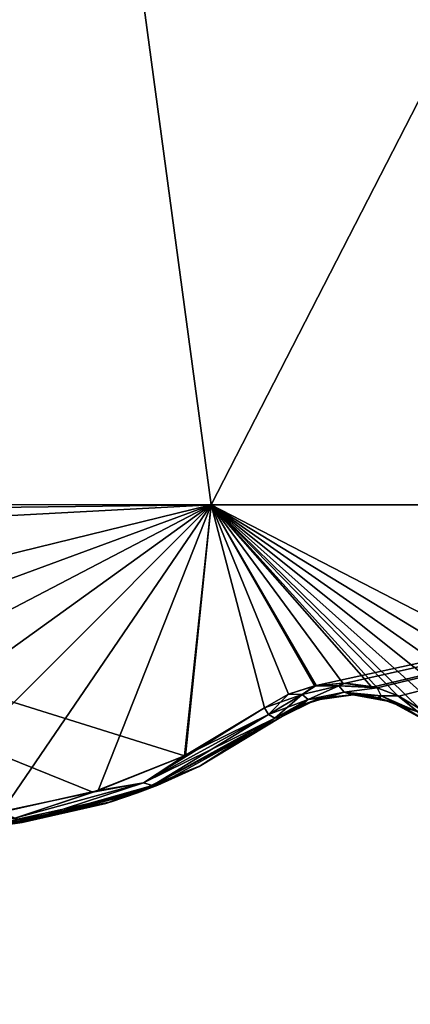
# Model space of a CAD drawing. Header units: millimetres. Extents: x -125 to 125, y -46 to 12.
# Tile 9 of 256: x -97.81 to -94.57, y -38.15 to -29.97. Entities that reach past the tile are written whole.
import ezdxf

# ---------------------------------------------------------------- set-up
doc = ezdxf.new("R2010")
doc.units = ezdxf.units.MM
doc.header["$LTSCALE"] = 26.699852
for name, color, linetype in [('146', 7, 'CONTINUOUS'), ('154', 7, 'CONTINUOUS'), ('182', 7, 'CONTINUOUS'), ('183', 7, 'CONTINUOUS'), ('278', 7, 'CONTINUOUS'), ('279', 7, 'CONTINUOUS'), ('292', 7, 'CONTINUOUS'), ('293', 7, 'CONTINUOUS')]:
    doc.layers.add(name, color=color, linetype=linetype)

msp = doc.modelspace()

# ---------------------------------------------------------------- linework, layer by layer
at = {"layer": '146', "linetype": 'CONTINUOUS'}
for points in [[(-95.6415, -35.7644, -31.2238), (-96.8315, -36.3921, -19.2663), (-96.8315, -36.3921, -31.2238), (-95.6415, -35.7644, -31.2238)], [(-95.6415, -35.7644, -26.726), (-96.8315, -36.3921, -19.2663), (-95.6415, -35.7644, -31.2238), (-95.6415, -35.7644, -26.726)], [(-95.6415, -35.7644, -43.1813), (-96.8315, -36.3921, -31.2238), (-96.8315, -36.3921, -43.1813), (-95.6415, -35.7644, -43.1813)], [(-95.6415, -35.7644, -38.6835), (-96.8315, -36.3921, -31.2238), (-95.6415, -35.7644, -43.1813), (-95.6415, -35.7644, -38.6835)], [(-95.6415, -35.7644, -31.2238), (-96.8315, -36.3921, -31.2238), (-95.6415, -35.7644, -38.6835), (-95.6415, -35.7644, -31.2238)], [(-95.6415, -35.7644, -19.2663), (-96.8315, -36.3921, -7.3088), (-96.8315, -36.3921, -19.2663), (-95.6415, -35.7644, -19.2663)], [(-95.6415, -35.7644, -14.7685), (-96.8315, -36.3921, -7.3088), (-95.6415, -35.7644, -19.2663), (-95.6415, -35.7644, -14.7685)], [(-95.6415, -35.7644, -7.3088), (-96.8315, -36.3921, -7.3088), (-95.6415, -35.7644, -14.7685), (-95.6415, -35.7644, -7.3088)], [(-95.6415, -35.7644, -19.2663), (-96.8315, -36.3921, -19.2663), (-95.6415, -35.7644, -26.726), (-95.6415, -35.7644, -19.2663)], [(-95.6415, -35.7644, -79.0419), (-96.8315, -36.3921, -67.0963), (-96.3119, -36.1681, -78.2286), (-95.6415, -35.7644, -79.0419)], [(-95.6415, -35.7644, -74.5561), (-96.8315, -36.3921, -67.0963), (-95.6415, -35.7644, -79.0419), (-95.6415, -35.7644, -74.5561)], [(-95.6415, -35.7644, -67.0963), (-96.8315, -36.3921, -67.0963), (-95.6415, -35.7644, -74.5561), (-95.6415, -35.7644, -67.0963)], [(-95.6415, -35.7644, -55.1388), (-96.8315, -36.3921, -43.1813), (-96.8315, -36.3921, -55.1388), (-95.6415, -35.7644, -55.1388)], [(-95.6415, -35.7644, -50.6411), (-96.8315, -36.3921, -43.1813), (-95.6415, -35.7644, -55.1388), (-95.6415, -35.7644, -50.6411)], [(-95.6415, -35.7644, -43.1813), (-96.8315, -36.3921, -43.1813), (-95.6415, -35.7644, -50.6411), (-95.6415, -35.7644, -43.1813)], [(-95.6415, -35.7644, -67.0963), (-96.8315, -36.3921, -55.1388), (-96.8315, -36.3921, -67.0963), (-95.6415, -35.7644, -67.0963)], [(-95.6415, -35.7644, -62.5986), (-96.8315, -36.3921, -55.1388), (-95.6415, -35.7644, -67.0963), (-95.6415, -35.7644, -62.5986)], [(-95.6415, -35.7644, -55.1388), (-96.8315, -36.3921, -55.1388), (-95.6415, -35.7644, -62.5986), (-95.6415, -35.7644, -55.1388)], [(-95.6415, -35.7644, 52.4788), (-96.8315, -36.3921, 52.4788), (-95.6415, -35.7644, 45.0191), (-95.6415, -35.7644, 52.4788)], [(-95.6415, -35.7644, 40.5213), (-96.8315, -36.3921, 52.4788), (-96.8315, -36.3921, 40.5213), (-95.6415, -35.7644, 40.5213)], [(-95.6415, -35.7644, 45.0191), (-96.8315, -36.3921, 52.4788), (-95.6415, -35.7644, 40.5213), (-95.6415, -35.7644, 45.0191)], [(-95.6415, -35.7644, 64.4363), (-96.8315, -36.3921, 64.4363), (-95.6415, -35.7644, 56.9766), (-95.6415, -35.7644, 64.4363)], [(-95.6415, -35.7644, 64.4363), (-96.6639, -36.3274, 76.3939), (-96.8315, -36.3921, 64.4363), (-95.6415, -35.7644, 64.4363)], [(-95.6415, -35.7644, 52.4788), (-96.8315, -36.3921, 64.4363), (-96.8315, -36.3921, 52.4788), (-95.6415, -35.7644, 52.4788)], [(-95.6415, -35.7644, 56.9766), (-96.8315, -36.3921, 64.4363), (-95.6415, -35.7644, 52.4788), (-95.6415, -35.7644, 56.9766)], [(-95.6415, -35.7644, 4.6488), (-96.8315, -36.3921, 16.6063), (-96.8315, -36.3921, 4.6488), (-95.6415, -35.7644, 4.6488)], [(-95.6415, -35.7644, 9.1465), (-96.8315, -36.3921, 16.6063), (-95.6415, -35.7644, 4.6488), (-95.6415, -35.7644, 9.1465)], [(-95.6415, -35.7644, 16.6063), (-96.8315, -36.3921, 16.6063), (-95.6415, -35.7644, 9.1465), (-95.6415, -35.7644, 16.6063)], [(-95.6415, -35.7644, -7.3088), (-96.8315, -36.3921, 4.6488), (-96.8315, -36.3921, -7.3088), (-95.6415, -35.7644, -7.3088)], [(-95.6415, -35.7644, -2.811), (-96.8315, -36.3921, 4.6488), (-95.6415, -35.7644, -7.3088), (-95.6415, -35.7644, -2.811)], [(-95.6415, -35.7644, 4.6488), (-96.8315, -36.3921, 4.6488), (-95.6415, -35.7644, -2.811), (-95.6415, -35.7644, 4.6488)], [(-95.6415, -35.7644, 28.5638), (-96.8315, -36.3921, 40.5213), (-96.8315, -36.3921, 28.5638), (-95.6415, -35.7644, 28.5638)], [(-95.6415, -35.7644, 33.0616), (-96.8315, -36.3921, 40.5213), (-95.6415, -35.7644, 28.5638), (-95.6415, -35.7644, 33.0616)], [(-95.6415, -35.7644, 40.5213), (-96.8315, -36.3921, 40.5213), (-95.6415, -35.7644, 33.0616), (-95.6415, -35.7644, 40.5213)], [(-95.6415, -35.7644, 28.5638), (-96.8315, -36.3921, 28.5638), (-95.6415, -35.7644, 21.104), (-95.6415, -35.7644, 28.5638)], [(-95.6415, -35.7644, 21.104), (-96.8315, -36.3921, 28.5638), (-95.6415, -35.7644, 16.6063), (-95.6415, -35.7644, 21.104)], [(-95.6415, -35.7644, 16.6063), (-96.8315, -36.3921, 28.5638), (-96.8315, -36.3921, 16.6063), (-95.6415, -35.7644, 16.6063)], [(-95.6415, -35.7644, 68.9341), (-96.6639, -36.3274, 76.3939), (-95.6415, -35.7644, 64.4363), (-95.6415, -35.7644, 68.9341)], [(-95.6415, -35.7644, 76.3939), (-96.6639, -36.3274, 76.3939), (-95.6415, -35.7644, 68.9341), (-95.6415, -35.7644, 76.3939)], [(-96.6639, -36.3274, 76.3939), (-95.6415, -35.7644, 76.3939), (-96.3204, -36.1723, 78.2183), (-96.6639, -36.3274, 76.3939)], [(-95.6415, -35.7644, 76.3939), (-95.6415, -35.7644, 79.0419), (-96.3204, -36.1723, 78.2183), (-95.6415, -35.7644, 76.3939)], [(-97.0971, -36.4808, 77.2627), (-96.6639, -36.3274, 76.3939), (-96.3204, -36.1723, 78.2183), (-97.0971, -36.4808, 77.2627)], [(-96.3119, -36.1681, -78.2286), (-96.8315, -36.3921, -67.0963), (-97.0521, -36.4669, -77.3184), (-96.3119, -36.1681, -78.2286)], [(-96.8315, -36.3921, -31.2238), (-98.1459, -36.6797, -19.2663), (-98.1459, -36.6797, -31.2238), (-96.8315, -36.3921, -31.2238)], [(-96.8315, -36.3921, -43.1813), (-98.1459, -36.6797, -31.2238), (-98.1459, -36.6797, -43.1813), (-96.8315, -36.3921, -43.1813)], [(-96.8315, -36.3921, -31.2238), (-98.1459, -36.6797, -31.2238), (-96.8315, -36.3921, -43.1813), (-96.8315, -36.3921, -31.2238)], [(-96.8315, -36.3921, -7.3088), (-98.1459, -36.6797, -7.3088), (-96.8315, -36.3921, -19.2663), (-96.8315, -36.3921, -7.3088)], [(-96.8315, -36.3921, -19.2663), (-98.1459, -36.6797, -19.2663), (-96.8315, -36.3921, -31.2238), (-96.8315, -36.3921, -19.2663)], [(-96.8315, -36.3921, -19.2663), (-98.1459, -36.6797, -7.3088), (-98.1459, -36.6797, -19.2663), (-96.8315, -36.3921, -19.2663)], [(-96.8315, -36.3921, -67.0963), (-98.1459, -36.6797, -67.0963), (-97.0521, -36.4669, -77.3184), (-96.8315, -36.3921, -67.0963)], [(-96.8315, -36.3921, -55.1388), (-98.1459, -36.6797, -43.1813), (-98.1459, -36.6797, -55.1388), (-96.8315, -36.3921, -55.1388)], [(-96.8315, -36.3921, -43.1813), (-98.1459, -36.6797, -43.1813), (-96.8315, -36.3921, -55.1388), (-96.8315, -36.3921, -43.1813)], [(-96.8315, -36.3921, -67.0963), (-98.1459, -36.6797, -55.1388), (-98.1459, -36.6797, -67.0963), (-96.8315, -36.3921, -67.0963)], [(-96.8315, -36.3921, -55.1388), (-98.1459, -36.6797, -55.1388), (-96.8315, -36.3921, -67.0963), (-96.8315, -36.3921, -55.1388)], [(-96.8315, -36.3921, 52.4788), (-98.1459, -36.6797, 52.4788), (-96.8315, -36.3921, 40.5213), (-96.8315, -36.3921, 52.4788)], [(-96.8315, -36.3921, 40.5213), (-98.1459, -36.6797, 52.4788), (-98.1459, -36.6797, 40.5213), (-96.8315, -36.3921, 40.5213)], [(-96.8315, -36.3921, 64.4363), (-97.949, -36.6599, 76.1963), (-98.1459, -36.6797, 64.4363), (-96.8315, -36.3921, 64.4363)], [(-96.8315, -36.3921, 52.4788), (-98.1459, -36.6797, 64.4363), (-98.1459, -36.6797, 52.4788), (-96.8315, -36.3921, 52.4788)], [(-96.8315, -36.3921, 64.4363), (-98.1459, -36.6797, 64.4363), (-96.8315, -36.3921, 52.4788), (-96.8315, -36.3921, 64.4363)], [(-96.8315, -36.3921, 4.6488), (-98.1459, -36.6797, 16.6063), (-98.1459, -36.6797, 4.6488), (-96.8315, -36.3921, 4.6488)], [(-96.8315, -36.3921, 16.6063), (-98.1459, -36.6797, 16.6063), (-96.8315, -36.3921, 4.6488), (-96.8315, -36.3921, 16.6063)], [(-96.8315, -36.3921, -7.3088), (-98.1459, -36.6797, 4.6488), (-98.1459, -36.6797, -7.3088), (-96.8315, -36.3921, -7.3088)], [(-96.8315, -36.3921, 4.6488), (-98.1459, -36.6797, 4.6488), (-96.8315, -36.3921, -7.3088), (-96.8315, -36.3921, 4.6488)], [(-96.8315, -36.3921, 28.5638), (-98.1459, -36.6797, 40.5213), (-98.1459, -36.6797, 28.5638), (-96.8315, -36.3921, 28.5638)], [(-96.8315, -36.3921, 40.5213), (-98.1459, -36.6797, 40.5213), (-96.8315, -36.3921, 28.5638), (-96.8315, -36.3921, 40.5213)], [(-96.8315, -36.3921, 16.6063), (-98.1459, -36.6797, 28.5638), (-98.1459, -36.6797, 16.6063), (-96.8315, -36.3921, 16.6063)], [(-96.8315, -36.3921, 28.5638), (-98.1459, -36.6797, 28.5638), (-96.8315, -36.3921, 16.6063), (-96.8315, -36.3921, 28.5638)], [(-97.792, -36.6384, 76.3943), (-97.949, -36.6599, 76.1963), (-96.8315, -36.3921, 64.4363), (-97.792, -36.6384, 76.3943)], [(-96.6639, -36.3274, 76.3939), (-97.792, -36.6384, 76.3943), (-96.8315, -36.3921, 64.4363), (-96.6639, -36.3274, 76.3939)], [(-97.792, -36.6384, 76.3943), (-96.6639, -36.3274, 76.3939), (-97.0971, -36.4808, 77.2627), (-97.792, -36.6384, 76.3943)], [(-97.0521, -36.4669, -77.3184), (-98.1459, -36.6797, -67.0963), (-97.8701, -36.6498, -76.2959), (-97.0521, -36.4669, -77.3184)]]:
    msp.add_3dface(points, dxfattribs=at)
at = {"layer": '154', "linetype": 'CONTINUOUS'}
for points in [[(-95.6415, -35.7644, -19.2663), (-95.6415, -35.7644, -26.726), (-95.3554, -35.6227, -26.726), (-95.6415, -35.7644, -19.2663)], [(-95.6415, -35.7644, -26.726), (-95.6415, -35.7644, -31.2238), (-95.3554, -35.6227, -38.6835), (-95.6415, -35.7644, -26.726)], [(-95.3554, -35.6227, -26.726), (-95.6415, -35.7644, -26.726), (-95.3554, -35.6227, -38.6835), (-95.3554, -35.6227, -26.726)], [(-95.6415, -35.7644, -31.2238), (-95.6415, -35.7644, -38.6835), (-95.3554, -35.6227, -38.6835), (-95.6415, -35.7644, -31.2238)], [(-95.6415, -35.7644, 45.0191), (-95.6415, -35.7644, 40.5213), (-95.3554, -35.6227, 33.0616), (-95.6415, -35.7644, 45.0191)], [(-95.3554, -35.6227, 45.0191), (-95.6415, -35.7644, 45.0191), (-95.3554, -35.6227, 33.0616), (-95.3554, -35.6227, 45.0191)], [(-95.6415, -35.7644, 40.5213), (-95.6415, -35.7644, 33.0616), (-95.3554, -35.6227, 33.0616), (-95.6415, -35.7644, 40.5213)], [(-95.6415, -35.7644, 33.0616), (-95.6415, -35.7644, 28.5638), (-95.3554, -35.6227, 21.104), (-95.6415, -35.7644, 33.0616)], [(-95.3554, -35.6227, 33.0616), (-95.6415, -35.7644, 33.0616), (-95.3554, -35.6227, 21.104), (-95.3554, -35.6227, 33.0616)], [(-95.6415, -35.7644, 28.5638), (-95.6415, -35.7644, 21.104), (-95.3554, -35.6227, 21.104), (-95.6415, -35.7644, 28.5638)], [(-95.6415, -35.7644, 21.104), (-95.6415, -35.7644, 16.6063), (-95.3554, -35.6227, 9.1465), (-95.6415, -35.7644, 21.104)], [(-95.3554, -35.6227, 21.104), (-95.6415, -35.7644, 21.104), (-95.3554, -35.6227, 9.1465), (-95.3554, -35.6227, 21.104)], [(-95.6415, -35.7644, 16.6063), (-95.6415, -35.7644, 9.1465), (-95.3554, -35.6227, 9.1465), (-95.6415, -35.7644, 16.6063)], [(-95.6415, -35.7644, 9.1465), (-95.6415, -35.7644, 4.6488), (-95.3554, -35.6227, -2.811), (-95.6415, -35.7644, 9.1465)], [(-95.3554, -35.6227, 9.1465), (-95.6415, -35.7644, 9.1465), (-95.3554, -35.6227, -2.811), (-95.3554, -35.6227, 9.1465)], [(-95.6415, -35.7644, 4.6488), (-95.6415, -35.7644, -2.811), (-95.3554, -35.6227, -2.811), (-95.6415, -35.7644, 4.6488)], [(-95.6415, -35.7644, -2.811), (-95.6415, -35.7644, -7.3088), (-95.3554, -35.6227, -14.7685), (-95.6415, -35.7644, -2.811)], [(-95.3554, -35.6227, -2.811), (-95.6415, -35.7644, -2.811), (-95.3554, -35.6227, -14.7685), (-95.3554, -35.6227, -2.811)], [(-95.6415, -35.7644, -7.3088), (-95.6415, -35.7644, -14.7685), (-95.3554, -35.6227, -14.7685), (-95.6415, -35.7644, -7.3088)], [(-95.6415, -35.7644, -14.7685), (-95.6415, -35.7644, -19.2663), (-95.3554, -35.6227, -26.726), (-95.6415, -35.7644, -14.7685)], [(-95.3554, -35.6227, -14.7685), (-95.6415, -35.7644, -14.7685), (-95.3554, -35.6227, -26.726), (-95.3554, -35.6227, -14.7685)], [(-95.6415, -35.7644, 79.0419), (-95.6415, -35.7644, 76.3939), (-95.3554, -35.6227, 68.9341), (-95.6415, -35.7644, 79.0419)], [(-95.6415, -35.7644, 79.0419), (-95.3554, -35.6227, 68.9341), (-95.4617, -35.6623, 79.2838), (-95.6415, -35.7644, 79.0419)], [(-95.6415, -35.7644, 76.3939), (-95.6415, -35.7644, 68.9341), (-95.3554, -35.6227, 68.9341), (-95.6415, -35.7644, 76.3939)], [(-95.6415, -35.7644, 68.9341), (-95.6415, -35.7644, 64.4363), (-95.3554, -35.6227, 56.9766), (-95.6415, -35.7644, 68.9341)], [(-95.3554, -35.6227, 68.9341), (-95.6415, -35.7644, 68.9341), (-95.3554, -35.6227, 56.9766), (-95.3554, -35.6227, 68.9341)], [(-95.6415, -35.7644, 64.4363), (-95.6415, -35.7644, 56.9766), (-95.3554, -35.6227, 56.9766), (-95.6415, -35.7644, 64.4363)], [(-95.6415, -35.7644, 56.9766), (-95.6415, -35.7644, 52.4788), (-95.3554, -35.6227, 45.0191), (-95.6415, -35.7644, 56.9766)], [(-95.3554, -35.6227, 56.9766), (-95.6415, -35.7644, 56.9766), (-95.3554, -35.6227, 45.0191), (-95.3554, -35.6227, 56.9766)], [(-95.6415, -35.7644, 52.4788), (-95.6415, -35.7644, 45.0191), (-95.3554, -35.6227, 45.0191), (-95.6415, -35.7644, 52.4788)], [(-95.6415, -35.7644, -38.6835), (-95.6415, -35.7644, -43.1813), (-95.3554, -35.6227, -50.6411), (-95.6415, -35.7644, -38.6835)], [(-95.3554, -35.6227, -38.6835), (-95.6415, -35.7644, -38.6835), (-95.3554, -35.6227, -50.6411), (-95.3554, -35.6227, -38.6835)], [(-95.6415, -35.7644, -43.1813), (-95.6415, -35.7644, -50.6411), (-95.3554, -35.6227, -50.6411), (-95.6415, -35.7644, -43.1813)], [(-95.6415, -35.7644, -50.6411), (-95.6415, -35.7644, -55.1388), (-95.3554, -35.6227, -62.5986), (-95.6415, -35.7644, -50.6411)], [(-95.3554, -35.6227, -50.6411), (-95.6415, -35.7644, -50.6411), (-95.3554, -35.6227, -62.5986), (-95.3554, -35.6227, -50.6411)], [(-95.6415, -35.7644, -55.1388), (-95.6415, -35.7644, -62.5986), (-95.3554, -35.6227, -62.5986), (-95.6415, -35.7644, -55.1388)], [(-95.6415, -35.7644, -62.5986), (-95.6415, -35.7644, -67.0963), (-95.3554, -35.6227, -74.5561), (-95.6415, -35.7644, -62.5986)], [(-95.3554, -35.6227, -62.5986), (-95.6415, -35.7644, -62.5986), (-95.3554, -35.6227, -74.5561), (-95.3554, -35.6227, -62.5986)], [(-95.6415, -35.7644, -67.0963), (-95.6415, -35.7644, -74.5561), (-95.3554, -35.6227, -74.5561), (-95.6415, -35.7644, -67.0963)], [(-95.3554, -35.6227, -74.5561), (-95.6415, -35.7644, -74.5561), (-95.4596, -35.6614, -79.2866), (-95.3554, -35.6227, -74.5561)], [(-95.4617, -35.6623, 79.2838), (-95.3554, -35.6227, 68.9341), (-95.264, -35.5991, 79.5469), (-95.4617, -35.6623, 79.2838)], [(-95.2513, -35.5966, -79.5637), (-95.3554, -35.6227, -74.5561), (-95.4596, -35.6614, -79.2866), (-95.2513, -35.5966, -79.5637)], [(-95.0393, -35.5784, 21.104), (-95.3554, -35.6227, 21.104), (-95.0393, -35.5784, 9.1465), (-95.0393, -35.5784, 21.104)], [(-95.0393, -35.5784, 21.104), (-95.3554, -35.6227, 33.0616), (-95.3554, -35.6227, 21.104), (-95.0393, -35.5784, 21.104)], [(-95.0393, -35.5784, 33.0616), (-95.3554, -35.6227, 33.0616), (-95.0393, -35.5784, 21.104), (-95.0393, -35.5784, 33.0616)], [(-95.0393, -35.5784, 33.0616), (-95.3554, -35.6227, 45.0191), (-95.3554, -35.6227, 33.0616), (-95.0393, -35.5784, 33.0616)], [(-95.0393, -35.5784, -2.811), (-95.3554, -35.6227, -2.811), (-95.0393, -35.5784, -14.7685), (-95.0393, -35.5784, -2.811)], [(-95.0393, -35.5784, -2.811), (-95.3554, -35.6227, 9.1465), (-95.3554, -35.6227, -2.811), (-95.0393, -35.5784, -2.811)], [(-95.0393, -35.5784, 9.1465), (-95.3554, -35.6227, 9.1465), (-95.0393, -35.5784, -2.811), (-95.0393, -35.5784, 9.1465)], [(-95.0393, -35.5784, 9.1465), (-95.3554, -35.6227, 21.104), (-95.3554, -35.6227, 9.1465), (-95.0393, -35.5784, 9.1465)], [(-95.0393, -35.5784, 68.9341), (-95.3554, -35.6227, 68.9341), (-95.0393, -35.5784, 56.9766), (-95.0393, -35.5784, 68.9341)], [(-95.3554, -35.6227, 68.9341), (-95.0393, -35.5784, 68.9341), (-95.264, -35.5991, 79.5469), (-95.3554, -35.6227, 68.9341)], [(-95.0393, -35.5784, 45.0191), (-95.3554, -35.6227, 45.0191), (-95.0393, -35.5784, 33.0616), (-95.0393, -35.5784, 45.0191)], [(-95.0393, -35.5784, 45.0191), (-95.3554, -35.6227, 56.9766), (-95.3554, -35.6227, 45.0191), (-95.0393, -35.5784, 45.0191)], [(-95.0393, -35.5784, 56.9766), (-95.3554, -35.6227, 56.9766), (-95.0393, -35.5784, 45.0191), (-95.0393, -35.5784, 56.9766)], [(-95.0393, -35.5784, 56.9766), (-95.3554, -35.6227, 68.9341), (-95.3554, -35.6227, 56.9766), (-95.0393, -35.5784, 56.9766)], [(-95.0393, -35.5784, -74.5561), (-95.3554, -35.6227, -74.5561), (-95.2513, -35.5966, -79.5637), (-95.0393, -35.5784, -74.5561)], [(-95.0393, -35.5784, -74.5561), (-95.3554, -35.6227, -62.5986), (-95.3554, -35.6227, -74.5561), (-95.0393, -35.5784, -74.5561)], [(-95.0393, -35.5784, -62.5986), (-95.3554, -35.6227, -62.5986), (-95.0393, -35.5784, -74.5561), (-95.0393, -35.5784, -62.5986)], [(-95.0393, -35.5784, -62.5986), (-95.3554, -35.6227, -50.6411), (-95.3554, -35.6227, -62.5986), (-95.0393, -35.5784, -62.5986)], [(-95.0393, -35.5784, -26.726), (-95.3554, -35.6227, -26.726), (-95.0393, -35.5784, -38.6835), (-95.0393, -35.5784, -26.726)], [(-95.0393, -35.5784, -26.726), (-95.3554, -35.6227, -14.7685), (-95.3554, -35.6227, -26.726), (-95.0393, -35.5784, -26.726)], [(-95.0393, -35.5784, -14.7685), (-95.3554, -35.6227, -14.7685), (-95.0393, -35.5784, -26.726), (-95.0393, -35.5784, -14.7685)], [(-95.0393, -35.5784, -14.7685), (-95.3554, -35.6227, -2.811), (-95.3554, -35.6227, -14.7685), (-95.0393, -35.5784, -14.7685)], [(-95.0393, -35.5784, -50.6411), (-95.3554, -35.6227, -50.6411), (-95.0393, -35.5784, -62.5986), (-95.0393, -35.5784, -50.6411)], [(-95.0393, -35.5784, -50.6411), (-95.3554, -35.6227, -38.6835), (-95.3554, -35.6227, -50.6411), (-95.0393, -35.5784, -50.6411)], [(-95.0393, -35.5784, -38.6835), (-95.3554, -35.6227, -38.6835), (-95.0393, -35.5784, -50.6411), (-95.0393, -35.5784, -38.6835)], [(-95.0393, -35.5784, -38.6835), (-95.3554, -35.6227, -26.726), (-95.3554, -35.6227, -38.6835), (-95.0393, -35.5784, -38.6835)], [(-95.264, -35.5991, 79.5469), (-95.0393, -35.5784, 68.9341), (-95.0502, -35.5782, 79.8284), (-95.264, -35.5991, 79.5469)], [(-95.0316, -35.5786, -79.8527), (-95.0393, -35.5784, -74.5561), (-95.2513, -35.5966, -79.5637), (-95.0316, -35.5786, -79.8527)], [(-95.0502, -35.5782, 79.8284), (-95.0393, -35.5784, 68.9341), (-94.8361, -35.6036, 80.1072), (-95.0502, -35.5782, 79.8284)], [(-94.7253, -35.6359, 9.1465), (-95.0393, -35.5784, 21.104), (-95.0393, -35.5784, 9.1465), (-94.7253, -35.6359, 9.1465)], [(-94.7253, -35.6359, 21.104), (-95.0393, -35.5784, 21.104), (-94.7253, -35.6359, 9.1465), (-94.7253, -35.6359, 21.104)], [(-94.7253, -35.6359, 21.104), (-95.0393, -35.5784, 33.0616), (-95.0393, -35.5784, 21.104), (-94.7253, -35.6359, 21.104)], [(-94.7253, -35.6359, 33.0616), (-95.0393, -35.5784, 33.0616), (-94.7253, -35.6359, 21.104), (-94.7253, -35.6359, 33.0616)], [(-94.7253, -35.6359, -14.7685), (-95.0393, -35.5784, -2.811), (-95.0393, -35.5784, -14.7685), (-94.7253, -35.6359, -14.7685)], [(-94.7253, -35.6359, -2.811), (-95.0393, -35.5784, -2.811), (-94.7253, -35.6359, -14.7685), (-94.7253, -35.6359, -2.811)], [(-94.7253, -35.6359, -2.811), (-95.0393, -35.5784, 9.1465), (-95.0393, -35.5784, -2.811), (-94.7253, -35.6359, -2.811)], [(-94.7253, -35.6359, 9.1465), (-95.0393, -35.5784, 9.1465), (-94.7253, -35.6359, -2.811), (-94.7253, -35.6359, 9.1465)], [(-94.7253, -35.6359, 33.0616), (-95.0393, -35.5784, 45.0191), (-95.0393, -35.5784, 33.0616), (-94.7253, -35.6359, 33.0616)], [(-94.7253, -35.6359, 56.9766), (-95.0393, -35.5784, 68.9341), (-95.0393, -35.5784, 56.9766), (-94.7253, -35.6359, 56.9766)], [(-94.7253, -35.6359, 68.9341), (-95.0393, -35.5784, 68.9341), (-94.7253, -35.6359, 56.9766), (-94.7253, -35.6359, 68.9341)], [(-95.0393, -35.5784, 68.9341), (-94.7253, -35.6359, 68.9341), (-94.8361, -35.6036, 80.1072), (-95.0393, -35.5784, 68.9341)], [(-94.7253, -35.6359, 45.0191), (-95.0393, -35.5784, 45.0191), (-94.7253, -35.6359, 33.0616), (-94.7253, -35.6359, 45.0191)], [(-94.7253, -35.6359, 45.0191), (-95.0393, -35.5784, 56.9766), (-95.0393, -35.5784, 45.0191), (-94.7253, -35.6359, 45.0191)], [(-94.7253, -35.6359, 56.9766), (-95.0393, -35.5784, 56.9766), (-94.7253, -35.6359, 45.0191), (-94.7253, -35.6359, 56.9766)], [(-94.8186, -35.6078, -80.1298), (-95.0393, -35.5784, -74.5561), (-95.0316, -35.5786, -79.8527), (-94.8186, -35.6078, -80.1298)], [(-94.7253, -35.6359, -74.5561), (-95.0393, -35.5784, -74.5561), (-94.8186, -35.6078, -80.1298), (-94.7253, -35.6359, -74.5561)], [(-94.7253, -35.6359, -74.5561), (-95.0393, -35.5784, -62.5986), (-95.0393, -35.5784, -74.5561), (-94.7253, -35.6359, -74.5561)], [(-94.7253, -35.6359, -62.5986), (-95.0393, -35.5784, -62.5986), (-94.7253, -35.6359, -74.5561), (-94.7253, -35.6359, -62.5986)], [(-94.7253, -35.6359, -38.6835), (-95.0393, -35.5784, -26.726), (-95.0393, -35.5784, -38.6835), (-94.7253, -35.6359, -38.6835)], [(-94.7253, -35.6359, -26.726), (-95.0393, -35.5784, -26.726), (-94.7253, -35.6359, -38.6835), (-94.7253, -35.6359, -26.726)], [(-94.7253, -35.6359, -26.726), (-95.0393, -35.5784, -14.7685), (-95.0393, -35.5784, -26.726), (-94.7253, -35.6359, -26.726)], [(-94.7253, -35.6359, -14.7685), (-95.0393, -35.5784, -14.7685), (-94.7253, -35.6359, -26.726), (-94.7253, -35.6359, -14.7685)], [(-94.7253, -35.6359, -62.5986), (-95.0393, -35.5784, -50.6411), (-95.0393, -35.5784, -62.5986), (-94.7253, -35.6359, -62.5986)], [(-94.7253, -35.6359, -50.6411), (-95.0393, -35.5784, -50.6411), (-94.7253, -35.6359, -62.5986), (-94.7253, -35.6359, -50.6411)], [(-94.7253, -35.6359, -50.6411), (-95.0393, -35.5784, -38.6835), (-95.0393, -35.5784, -50.6411), (-94.7253, -35.6359, -50.6411)], [(-94.7253, -35.6359, -38.6835), (-95.0393, -35.5784, -38.6835), (-94.7253, -35.6359, -50.6411), (-94.7253, -35.6359, -38.6835)], [(-94.8361, -35.6036, 80.1072), (-94.7253, -35.6359, 68.9341), (-94.6383, -35.6715, 80.3621), (-94.8361, -35.6036, 80.1072)], [(-94.6269, -35.6769, -80.3766), (-94.7253, -35.6359, -74.5561), (-94.8186, -35.6078, -80.1298), (-94.6269, -35.6769, -80.3766)], [(-94.4454, -35.7894, 9.1465), (-94.7253, -35.6359, 21.104), (-94.7253, -35.6359, 9.1465), (-94.4454, -35.7894, 9.1465)], [(-94.4454, -35.7894, 21.104), (-94.7253, -35.6359, 21.104), (-94.4454, -35.7894, 9.1465), (-94.4454, -35.7894, 21.104)], [(-94.4454, -35.7894, 21.104), (-94.7253, -35.6359, 33.0616), (-94.7253, -35.6359, 21.104), (-94.4454, -35.7894, 21.104)], [(-94.4454, -35.7894, 33.0616), (-94.7253, -35.6359, 33.0616), (-94.4454, -35.7894, 21.104), (-94.4454, -35.7894, 33.0616)], [(-94.4454, -35.7894, -14.7685), (-94.7253, -35.6359, -2.811), (-94.7253, -35.6359, -14.7685), (-94.4454, -35.7894, -14.7685)], [(-94.4454, -35.7894, -2.811), (-94.7253, -35.6359, -2.811), (-94.4454, -35.7894, -14.7685), (-94.4454, -35.7894, -2.811)], [(-94.4454, -35.7894, -2.811), (-94.7253, -35.6359, 9.1465), (-94.7253, -35.6359, -2.811), (-94.4454, -35.7894, -2.811)], [(-94.4454, -35.7894, 9.1465), (-94.7253, -35.6359, 9.1465), (-94.4454, -35.7894, -2.811), (-94.4454, -35.7894, 9.1465)], [(-94.4454, -35.7894, 56.9766), (-94.7253, -35.6359, 68.9341), (-94.7253, -35.6359, 56.9766), (-94.4454, -35.7894, 56.9766)], [(-94.4454, -35.7894, 68.9341), (-94.7253, -35.6359, 68.9341), (-94.4454, -35.7894, 56.9766), (-94.4454, -35.7894, 68.9341)], [(-94.7253, -35.6359, 68.9341), (-94.4454, -35.7894, 68.9341), (-94.6383, -35.6715, 80.3621), (-94.7253, -35.6359, 68.9341)], [(-94.4454, -35.7894, 33.0616), (-94.7253, -35.6359, 45.0191), (-94.7253, -35.6359, 33.0616), (-94.4454, -35.7894, 33.0616)], [(-94.4454, -35.7894, 45.0191), (-94.7253, -35.6359, 45.0191), (-94.4454, -35.7894, 33.0616), (-94.4454, -35.7894, 45.0191)], [(-94.4454, -35.7894, 45.0191), (-94.7253, -35.6359, 56.9766), (-94.7253, -35.6359, 45.0191), (-94.4454, -35.7894, 45.0191)], [(-94.4454, -35.7894, 56.9766), (-94.7253, -35.6359, 56.9766), (-94.4454, -35.7894, 45.0191), (-94.4454, -35.7894, 56.9766)], [(-94.4647, -35.7748, -80.5832), (-94.7253, -35.6359, -74.5561), (-94.6269, -35.6769, -80.3766), (-94.4647, -35.7748, -80.5832)], [(-94.4454, -35.7894, -74.5561), (-94.7253, -35.6359, -74.5561), (-94.4647, -35.7748, -80.5832), (-94.4454, -35.7894, -74.5561)], [(-94.4454, -35.7894, -74.5561), (-94.7253, -35.6359, -62.5986), (-94.7253, -35.6359, -74.5561), (-94.4454, -35.7894, -74.5561)], [(-94.4454, -35.7894, -62.5986), (-94.7253, -35.6359, -62.5986), (-94.4454, -35.7894, -74.5561), (-94.4454, -35.7894, -62.5986)], [(-94.4454, -35.7894, -38.6835), (-94.7253, -35.6359, -26.726), (-94.7253, -35.6359, -38.6835), (-94.4454, -35.7894, -38.6835)], [(-94.4454, -35.7894, -26.726), (-94.7253, -35.6359, -26.726), (-94.4454, -35.7894, -38.6835), (-94.4454, -35.7894, -26.726)], [(-94.4454, -35.7894, -26.726), (-94.7253, -35.6359, -14.7685), (-94.7253, -35.6359, -26.726), (-94.4454, -35.7894, -26.726)], [(-94.4454, -35.7894, -14.7685), (-94.7253, -35.6359, -14.7685), (-94.4454, -35.7894, -26.726), (-94.4454, -35.7894, -14.7685)], [(-94.4454, -35.7894, -62.5986), (-94.7253, -35.6359, -50.6411), (-94.7253, -35.6359, -62.5986), (-94.4454, -35.7894, -62.5986)], [(-94.4454, -35.7894, -50.6411), (-94.7253, -35.6359, -50.6411), (-94.4454, -35.7894, -62.5986), (-94.4454, -35.7894, -50.6411)], [(-94.4454, -35.7894, -50.6411), (-94.7253, -35.6359, -38.6835), (-94.7253, -35.6359, -50.6411), (-94.4454, -35.7894, -50.6411)], [(-94.4454, -35.7894, -38.6835), (-94.7253, -35.6359, -38.6835), (-94.4454, -35.7894, -50.6411), (-94.4454, -35.7894, -38.6835)], [(-95.6415, -35.7644, -74.5561), (-95.6415, -35.7644, -79.0419), (-95.4596, -35.6614, -79.2866), (-95.6415, -35.7644, -74.5561)], [(-94.6383, -35.6715, 80.3621), (-94.4454, -35.7894, 68.9341), (-94.4685, -35.772, 80.5784), (-94.6383, -35.6715, 80.3621)]]:
    msp.add_3dface(points, dxfattribs=at)
at = {"layer": '182', "color": 7, "linetype": 'CONTINUOUS'}
for points in [[(-96.2196, -33.9986, -78.6128), (-103.1149, -33.9981, -69.3218), (-97.8315, -22.0429, -76.9355), (-96.2196, -33.9986, -78.6128)], [(-90.0753, -22.0429, -85.8867), (-96.2196, -33.9986, -78.6128), (-97.8315, -22.0429, -76.9355), (-90.0753, -22.0429, -85.8867)], [(-88.4824, -33.9986, -87.2298), (-96.2196, -33.9986, -78.6128), (-90.0753, -22.0429, -85.8867), (-88.4824, -33.9986, -87.2298)], [(-103.1149, -33.9981, -69.3218), (-96.2196, -33.9986, -78.6128), (-102.9922, -34.0826, -69.5012), (-103.1149, -33.9981, -69.3218)], [(-102.9922, -34.0826, -69.5012), (-96.2196, -33.9986, -78.6128), (-102.7515, -34.3485, -69.8483), (-102.9922, -34.0826, -69.5012)], [(-102.7515, -34.3485, -69.8483), (-96.2196, -33.9986, -78.6128), (-101.8611, -35.3813, -71.1091), (-102.7515, -34.3485, -69.8483)], [(-101.8611, -35.3813, -71.1091), (-96.2196, -33.9986, -78.6128), (-101.2345, -35.8477, -71.9842), (-101.8611, -35.3813, -71.1091)], [(-101.2345, -35.8477, -71.9842), (-96.2196, -33.9986, -78.6128), (-100.4956, -36.2281, -73.001), (-101.2345, -35.8477, -71.9842)], [(-100.4956, -36.2281, -73.001), (-96.2196, -33.9986, -78.6128), (-99.6741, -36.4847, -74.1112), (-100.4956, -36.2281, -73.001)], [(-99.6741, -36.4847, -74.1112), (-96.2196, -33.9986, -78.6128), (-98.8137, -36.5941, -75.2515), (-99.6741, -36.4847, -74.1112)], [(-98.8137, -36.5941, -75.2515), (-96.2196, -33.9986, -78.6128), (-97.9625, -36.5524, -76.3574), (-98.8137, -36.5941, -75.2515)], [(-97.9625, -36.5524, -76.3574), (-96.2196, -33.9986, -78.6128), (-97.1602, -36.3733, -77.3807), (-97.9625, -36.5524, -76.3574)], [(-97.1602, -36.3733, -77.3807), (-96.2196, -33.9986, -78.6128), (-96.4343, -36.0804, -78.2916), (-97.1602, -36.3733, -77.3807)], [(-96.4343, -36.0804, -78.2916), (-96.2196, -33.9986, -78.6128), (-95.7767, -35.6848, -79.1056), (-96.4343, -36.0804, -78.2916)], [(-96.2196, -33.9986, -78.6128), (-88.4824, -33.9986, -87.2298), (-95.3472, -35.5002, -79.6278), (-96.2196, -33.9986, -78.6128)], [(-95.7767, -35.6848, -79.1056), (-96.2196, -33.9986, -78.6128), (-95.5765, -35.5715, -79.3505), (-95.7767, -35.6848, -79.1056)], [(-95.5765, -35.5715, -79.3505), (-96.2196, -33.9986, -78.6128), (-95.3472, -35.5002, -79.6278), (-95.5765, -35.5715, -79.3505)], [(-95.3472, -35.5002, -79.6278), (-88.4824, -33.9986, -87.2298), (-95.1053, -35.4803, -79.917), (-95.3472, -35.5002, -79.6278)], [(-95.1053, -35.4803, -79.917), (-88.4824, -33.9986, -87.2298), (-94.8708, -35.5125, -80.1944), (-95.1053, -35.4803, -79.917)], [(-94.8708, -35.5125, -80.1944), (-88.4824, -33.9986, -87.2298), (-94.8407, -35.5204, -80.2298), (-94.8708, -35.5125, -80.1944)], [(-94.8407, -35.5204, -80.2298), (-88.4824, -33.9986, -87.2298), (-94.6598, -35.5885, -80.4413), (-94.8407, -35.5204, -80.2298)], [(-94.6598, -35.5885, -80.4413), (-88.4824, -33.9986, -87.2298), (-94.4812, -35.6962, -80.6481), (-94.6598, -35.5885, -80.4413)]]:
    msp.add_3dface(points, dxfattribs=at)
at = {"layer": '183', "color": 7, "linetype": 'CONTINUOUS'}
for points in [[(-103.115, -33.998, 69.3216), (-96.2217, -33.9986, 78.6102), (-97.8315, -22.0429, 76.9355), (-103.115, -33.998, 69.3216)], [(-97.8315, -22.0429, 76.9355), (-96.2217, -33.9986, 78.6102), (-90.0753, -22.0429, 85.8867), (-97.8315, -22.0429, 76.9355)], [(-96.2217, -33.9986, 78.6102), (-88.4848, -33.9986, 87.2274), (-90.0753, -22.0429, 85.8867), (-96.2217, -33.9986, 78.6102)], [(-98.0399, -36.5624, 76.2577), (-97.2043, -36.3868, 77.3249), (-103.115, -33.998, 69.3216), (-98.0399, -36.5624, 76.2577)], [(-103.115, -33.998, 69.3216), (-96.4426, -36.0846, 78.2813), (-96.2217, -33.9986, 78.6102), (-103.115, -33.998, 69.3216)], [(-97.2043, -36.3868, 77.3249), (-96.4426, -36.0846, 78.2813), (-103.115, -33.998, 69.3216), (-97.2043, -36.3868, 77.3249)], [(-96.4426, -36.0846, 78.2813), (-95.7767, -35.6848, 79.1056), (-96.2217, -33.9986, 78.6102), (-96.4426, -36.0846, 78.2813)], [(-95.7767, -35.6848, 79.1056), (-95.5788, -35.5725, 79.3476), (-96.2217, -33.9986, 78.6102), (-95.7767, -35.6848, 79.1056)], [(-95.5788, -35.5725, 79.3476), (-95.3611, -35.503, 79.611), (-96.2217, -33.9986, 78.6102), (-95.5788, -35.5725, 79.3476)], [(-95.3611, -35.503, 79.611), (-95.1257, -35.48, 79.8927), (-96.2217, -33.9986, 78.6102), (-95.3611, -35.503, 79.611)], [(-95.1257, -35.48, 79.8927), (-94.8901, -35.5079, 80.1717), (-96.2217, -33.9986, 78.6102), (-95.1257, -35.48, 79.8927)], [(-94.8901, -35.5079, 80.1717), (-94.8408, -35.5204, 80.2297), (-96.2217, -33.9986, 78.6102), (-94.8901, -35.5079, 80.1717)], [(-94.8408, -35.5204, 80.2297), (-94.6723, -35.5826, 80.4268), (-96.2217, -33.9986, 78.6102), (-94.8408, -35.5204, 80.2297)], [(-94.6723, -35.5826, 80.4268), (-94.4854, -35.6931, 80.6433), (-96.2217, -33.9986, 78.6102), (-94.6723, -35.5826, 80.4268)], [(-94.4854, -35.6931, 80.6433), (-91.96, -37.8016, 83.4569), (-96.2217, -33.9986, 78.6102), (-94.4854, -35.6931, 80.6433)], [(-91.96, -37.8016, 83.4569), (-91.1579, -38.0446, 84.326), (-96.2217, -33.9986, 78.6102), (-91.96, -37.8016, 83.4569)], [(-91.1579, -38.0446, 84.326), (-90.308, -38.1483, 85.2329), (-96.2217, -33.9986, 78.6102), (-91.1579, -38.0446, 84.326)], [(-90.308, -38.1483, 85.2329), (-89.4534, -38.1028, 86.1306), (-96.2217, -33.9986, 78.6102), (-90.308, -38.1483, 85.2329)], [(-96.2217, -33.9986, 78.6102), (-88.6347, -37.9144, 86.9775), (-88.4848, -33.9986, 87.2274), (-96.2217, -33.9986, 78.6102)], [(-89.4534, -38.1028, 86.1306), (-88.6347, -37.9144, 86.9775), (-96.2217, -33.9986, 78.6102), (-89.4534, -38.1028, 86.1306)]]:
    msp.add_3dface(points, dxfattribs=at)
at = {"layer": '278', "linetype": 'CONTINUOUS'}
for points in [[(-95.3472, -35.5002, -79.6278), (-95.1053, -35.4803, -79.917), (-95.1583, -35.5022, -79.8495), (-95.3472, -35.5002, -79.6278)], [(-95.1053, -35.4803, -79.917), (-94.8708, -35.5125, -80.1944), (-95.1583, -35.5022, -79.8495), (-95.1053, -35.4803, -79.917)], [(-95.7767, -35.6848, -79.1056), (-95.5765, -35.5715, -79.3505), (-95.7428, -35.7412, -79.1108), (-95.7767, -35.6848, -79.1056)], [(-95.5765, -35.5715, -79.3505), (-95.4629, -35.5757, -79.4717), (-95.7428, -35.7412, -79.1108), (-95.5765, -35.5715, -79.3505)], [(-95.5765, -35.5715, -79.3505), (-95.3472, -35.5002, -79.6278), (-95.4629, -35.5757, -79.4717), (-95.5765, -35.5715, -79.3505)], [(-95.3472, -35.5002, -79.6278), (-95.1583, -35.5022, -79.8495), (-95.4629, -35.5757, -79.4717), (-95.3472, -35.5002, -79.6278)], [(-95.1583, -35.5022, -79.8495), (-95.4129, -35.618, -79.4584), (-95.4629, -35.5757, -79.4717), (-95.1583, -35.5022, -79.8495)], [(-95.1146, -35.5567, -79.8469), (-95.4129, -35.618, -79.4584), (-95.1583, -35.5022, -79.8495), (-95.1146, -35.5567, -79.8469)], [(-95.1146, -35.5567, -79.8469), (-95.2513, -35.5966, -79.5637), (-95.4129, -35.618, -79.4584), (-95.1146, -35.5567, -79.8469)], [(-95.0316, -35.5786, -79.8527), (-95.2513, -35.5966, -79.5637), (-95.1146, -35.5567, -79.8469), (-95.0316, -35.5786, -79.8527)], [(-94.8708, -35.5125, -80.1944), (-94.8407, -35.5204, -80.2298), (-95.1583, -35.5022, -79.8495), (-94.8708, -35.5125, -80.1944)], [(-94.8407, -35.5204, -80.2298), (-95.1146, -35.5567, -79.8469), (-95.1583, -35.5022, -79.8495), (-94.8407, -35.5204, -80.2298)], [(-94.8407, -35.5204, -80.2298), (-94.8072, -35.587, -80.2354), (-95.1146, -35.5567, -79.8469), (-94.8407, -35.5204, -80.2298)], [(-94.8072, -35.587, -80.2354), (-95.0316, -35.5786, -79.8527), (-95.1146, -35.5567, -79.8469), (-94.8072, -35.587, -80.2354)], [(-94.8407, -35.5204, -80.2298), (-94.6598, -35.5885, -80.4413), (-94.8072, -35.587, -80.2354), (-94.8407, -35.5204, -80.2298)], [(-95.4629, -35.5757, -79.4717), (-95.69, -35.7723, -79.086), (-95.7428, -35.7412, -79.1108), (-95.4629, -35.5757, -79.4717)], [(-95.4129, -35.618, -79.4584), (-95.69, -35.7723, -79.086), (-95.4629, -35.5757, -79.4717), (-95.4129, -35.618, -79.4584)], [(-95.4129, -35.618, -79.4584), (-95.6415, -35.7644, -79.0419), (-95.69, -35.7723, -79.086), (-95.4129, -35.618, -79.4584)], [(-95.4596, -35.6614, -79.2866), (-95.6415, -35.7644, -79.0419), (-95.4129, -35.618, -79.4584), (-95.4596, -35.6614, -79.2866)], [(-95.2513, -35.5966, -79.5637), (-95.4596, -35.6614, -79.2866), (-95.4129, -35.618, -79.4584), (-95.2513, -35.5966, -79.5637)], [(-94.8186, -35.6078, -80.1298), (-95.0316, -35.5786, -79.8527), (-94.8072, -35.587, -80.2354), (-94.8186, -35.6078, -80.1298)], [(-94.6269, -35.6769, -80.3766), (-94.8186, -35.6078, -80.1298), (-94.8072, -35.587, -80.2354), (-94.6269, -35.6769, -80.3766)], [(-94.5035, -35.7202, -80.6075), (-94.6269, -35.6769, -80.3766), (-94.8072, -35.587, -80.2354), (-94.5035, -35.7202, -80.6075)], [(-94.6598, -35.5885, -80.4413), (-94.5035, -35.7202, -80.6075), (-94.8072, -35.587, -80.2354), (-94.6598, -35.5885, -80.4413)], [(-94.6598, -35.5885, -80.4413), (-94.4812, -35.6962, -80.6481), (-94.5035, -35.7202, -80.6075), (-94.6598, -35.5885, -80.4413)], [(-94.4647, -35.7748, -80.5832), (-94.6269, -35.6769, -80.3766), (-94.5035, -35.7202, -80.6075), (-94.4647, -35.7748, -80.5832)]]:
    msp.add_3dface(points, dxfattribs=at)
at = {"layer": '279', "linetype": 'CONTINUOUS'}
for points in [[(-95.7767, -35.6848, -79.1056), (-95.7428, -35.7412, -79.1108), (-96.7835, -36.3091, -77.8184), (-95.7767, -35.6848, -79.1056)], [(-96.4343, -36.0804, -78.2916), (-95.7767, -35.6848, -79.1056), (-96.7835, -36.3091, -77.8184), (-96.4343, -36.0804, -78.2916)], [(-95.7428, -35.7412, -79.1108), (-96.708, -36.3318, -77.8223), (-96.7835, -36.3091, -77.8184), (-95.7428, -35.7412, -79.1108)], [(-95.7428, -35.7412, -79.1108), (-95.69, -35.7723, -79.086), (-96.708, -36.3318, -77.8223), (-95.7428, -35.7412, -79.1108)], [(-95.69, -35.7723, -79.086), (-96.3119, -36.1681, -78.2286), (-96.708, -36.3318, -77.8223), (-95.69, -35.7723, -79.086)], [(-95.6415, -35.7644, -79.0419), (-96.3119, -36.1681, -78.2286), (-95.69, -35.7723, -79.086), (-95.6415, -35.7644, -79.0419)], [(-97.1602, -36.3733, -77.3807), (-96.4343, -36.0804, -78.2916), (-96.7835, -36.3091, -77.8184), (-97.1602, -36.3733, -77.3807)], [(-96.3119, -36.1681, -78.2286), (-97.0521, -36.4669, -77.3184), (-96.708, -36.3318, -77.8223), (-96.3119, -36.1681, -78.2286)], [(-96.7835, -36.3091, -77.8184), (-97.7541, -36.6269, -76.4959), (-97.8534, -36.6013, -76.4604), (-96.7835, -36.3091, -77.8184)], [(-97.1602, -36.3733, -77.3807), (-96.7835, -36.3091, -77.8184), (-97.8534, -36.6013, -76.4604), (-97.1602, -36.3733, -77.3807)], [(-96.708, -36.3318, -77.8223), (-97.7541, -36.6269, -76.4959), (-96.7835, -36.3091, -77.8184), (-96.708, -36.3318, -77.8223)], [(-97.9625, -36.5524, -76.3574), (-97.1602, -36.3733, -77.3807), (-97.8534, -36.6013, -76.4604), (-97.9625, -36.5524, -76.3574)], [(-97.0521, -36.4669, -77.3184), (-97.7541, -36.6269, -76.4959), (-96.708, -36.3318, -77.8223), (-97.0521, -36.4669, -77.3184)], [(-97.0521, -36.4669, -77.3184), (-97.8701, -36.6498, -76.2959), (-97.7541, -36.6269, -76.4959), (-97.0521, -36.4669, -77.3184)], [(-97.7541, -36.6269, -76.4959), (-98.7995, -36.6881, -75.139), (-97.8534, -36.6013, -76.4604), (-97.7541, -36.6269, -76.4959)], [(-98.7379, -36.6923, -75.1909), (-98.7995, -36.6881, -75.139), (-97.7541, -36.6269, -76.4959), (-98.7379, -36.6923, -75.1909)], [(-97.8701, -36.6498, -76.2959), (-98.7379, -36.6923, -75.1909), (-97.7541, -36.6269, -76.4959), (-97.8701, -36.6498, -76.2959)]]:
    msp.add_3dface(points, dxfattribs=at)
at = {"layer": '292', "linetype": 'CONTINUOUS'}
for points in [[(-95.7767, -35.6848, 79.1056), (-96.4426, -36.0846, 78.2813), (-95.7428, -35.7412, 79.1108), (-95.7767, -35.6848, 79.1056)], [(-96.7835, -36.3091, 77.8184), (-95.69, -35.7723, 79.086), (-95.7428, -35.7412, 79.1108), (-96.7835, -36.3091, 77.8184)], [(-96.4426, -36.0846, 78.2813), (-96.7835, -36.3091, 77.8184), (-95.7428, -35.7412, 79.1108), (-96.4426, -36.0846, 78.2813)], [(-96.7082, -36.3319, 77.8221), (-95.69, -35.7723, 79.086), (-96.7835, -36.3091, 77.8184), (-96.7082, -36.3319, 77.8221)], [(-96.3204, -36.1723, 78.2183), (-95.6415, -35.7644, 79.0419), (-96.7082, -36.3319, 77.8221), (-96.3204, -36.1723, 78.2183)], [(-96.7082, -36.3319, 77.8221), (-95.6415, -35.7644, 79.0419), (-95.69, -35.7723, 79.086), (-96.7082, -36.3319, 77.8221)], [(-96.4426, -36.0846, 78.2813), (-97.2043, -36.3868, 77.3249), (-96.7835, -36.3091, 77.8184), (-96.4426, -36.0846, 78.2813)], [(-97.0971, -36.4808, 77.2627), (-96.3204, -36.1723, 78.2183), (-96.7082, -36.3319, 77.8221), (-97.0971, -36.4808, 77.2627)], [(-97.8534, -36.6013, 76.4604), (-97.7543, -36.6269, 76.4955), (-96.7835, -36.3091, 77.8184), (-97.8534, -36.6013, 76.4604)], [(-97.2043, -36.3868, 77.3249), (-97.8534, -36.6013, 76.4604), (-96.7835, -36.3091, 77.8184), (-97.2043, -36.3868, 77.3249)], [(-97.7543, -36.6269, 76.4955), (-96.7082, -36.3319, 77.8221), (-96.7835, -36.3091, 77.8184), (-97.7543, -36.6269, 76.4955)], [(-97.2043, -36.3868, 77.3249), (-98.0399, -36.5624, 76.2577), (-97.8534, -36.6013, 76.4604), (-97.2043, -36.3868, 77.3249)], [(-97.7543, -36.6269, 76.4955), (-97.0971, -36.4808, 77.2627), (-96.7082, -36.3319, 77.8221), (-97.7543, -36.6269, 76.4955)], [(-97.792, -36.6384, 76.3943), (-97.0971, -36.4808, 77.2627), (-97.7543, -36.6269, 76.4955), (-97.792, -36.6384, 76.3943)], [(-98.7999, -36.6881, 75.1385), (-97.7543, -36.6269, 76.4955), (-97.8534, -36.6013, 76.4604), (-98.7999, -36.6881, 75.1385)], [(-98.7999, -36.6881, 75.1385), (-97.792, -36.6384, 76.3943), (-97.7543, -36.6269, 76.4955), (-98.7999, -36.6881, 75.1385)], [(-97.949, -36.6599, 76.1963), (-97.792, -36.6384, 76.3943), (-98.7999, -36.6881, 75.1385), (-97.949, -36.6599, 76.1963)]]:
    msp.add_3dface(points, dxfattribs=at)
at = {"layer": '293', "linetype": 'CONTINUOUS'}
for points in [[(-95.1257, -35.48, 79.8927), (-95.3611, -35.503, 79.611), (-95.1583, -35.5022, 79.8495), (-95.1257, -35.48, 79.8927)], [(-94.8408, -35.5204, 80.2297), (-95.1257, -35.48, 79.8927), (-95.1583, -35.5022, 79.8495), (-94.8408, -35.5204, 80.2297)], [(-94.8408, -35.5204, 80.2297), (-94.8901, -35.5079, 80.1717), (-95.1257, -35.48, 79.8927), (-94.8408, -35.5204, 80.2297)], [(-95.5788, -35.5725, 79.3476), (-95.7767, -35.6848, 79.1056), (-95.4629, -35.5757, 79.4717), (-95.5788, -35.5725, 79.3476)], [(-95.3611, -35.503, 79.611), (-95.5788, -35.5725, 79.3476), (-95.4629, -35.5757, 79.4717), (-95.3611, -35.503, 79.611)], [(-95.4629, -35.5757, 79.4717), (-95.4129, -35.618, 79.4584), (-95.1583, -35.5022, 79.8495), (-95.4629, -35.5757, 79.4717)], [(-95.3611, -35.503, 79.611), (-95.4629, -35.5757, 79.4717), (-95.1583, -35.5022, 79.8495), (-95.3611, -35.503, 79.611)], [(-95.4129, -35.618, 79.4584), (-95.1146, -35.5567, 79.8469), (-95.1583, -35.5022, 79.8495), (-95.4129, -35.618, 79.4584)], [(-95.4129, -35.618, 79.4584), (-95.264, -35.5991, 79.5469), (-95.1146, -35.5567, 79.8469), (-95.4129, -35.618, 79.4584)], [(-95.264, -35.5991, 79.5469), (-95.0502, -35.5782, 79.8284), (-95.1146, -35.5567, 79.8469), (-95.264, -35.5991, 79.5469)], [(-95.1146, -35.5567, 79.8469), (-94.8408, -35.5204, 80.2297), (-95.1583, -35.5022, 79.8495), (-95.1146, -35.5567, 79.8469)], [(-94.8408, -35.5204, 80.2297), (-95.1146, -35.5567, 79.8469), (-94.8072, -35.587, 80.2354), (-94.8408, -35.5204, 80.2297)], [(-95.0502, -35.5782, 79.8284), (-94.8361, -35.6036, 80.1072), (-95.1146, -35.5567, 79.8469), (-95.0502, -35.5782, 79.8284)], [(-95.1146, -35.5567, 79.8469), (-94.8361, -35.6036, 80.1072), (-94.8072, -35.587, 80.2354), (-95.1146, -35.5567, 79.8469)], [(-94.6723, -35.5826, 80.4268), (-94.8408, -35.5204, 80.2297), (-94.8072, -35.587, 80.2354), (-94.6723, -35.5826, 80.4268)], [(-95.7767, -35.6848, 79.1056), (-95.7428, -35.7412, 79.1108), (-95.4629, -35.5757, 79.4717), (-95.7767, -35.6848, 79.1056)], [(-95.7428, -35.7412, 79.1108), (-95.4129, -35.618, 79.4584), (-95.4629, -35.5757, 79.4717), (-95.7428, -35.7412, 79.1108)], [(-95.7428, -35.7412, 79.1108), (-95.69, -35.7723, 79.086), (-95.4129, -35.618, 79.4584), (-95.7428, -35.7412, 79.1108)], [(-95.69, -35.7723, 79.086), (-95.4617, -35.6623, 79.2838), (-95.4129, -35.618, 79.4584), (-95.69, -35.7723, 79.086)], [(-95.4617, -35.6623, 79.2838), (-95.264, -35.5991, 79.5469), (-95.4129, -35.618, 79.4584), (-95.4617, -35.6623, 79.2838)], [(-94.8361, -35.6036, 80.1072), (-94.6383, -35.6715, 80.3621), (-94.8072, -35.587, 80.2354), (-94.8361, -35.6036, 80.1072)], [(-94.6723, -35.5826, 80.4268), (-94.8072, -35.587, 80.2354), (-94.5035, -35.7202, 80.6075), (-94.6723, -35.5826, 80.4268)], [(-94.8072, -35.587, 80.2354), (-94.6383, -35.6715, 80.3621), (-94.5035, -35.7202, 80.6075), (-94.8072, -35.587, 80.2354)], [(-94.4854, -35.6931, 80.6433), (-94.6723, -35.5826, 80.4268), (-94.5035, -35.7202, 80.6075), (-94.4854, -35.6931, 80.6433)], [(-95.6415, -35.7644, 79.0419), (-95.4617, -35.6623, 79.2838), (-95.69, -35.7723, 79.086), (-95.6415, -35.7644, 79.0419)], [(-94.6383, -35.6715, 80.3621), (-94.4685, -35.772, 80.5784), (-94.5035, -35.7202, 80.6075), (-94.6383, -35.6715, 80.3621)]]:
    msp.add_3dface(points, dxfattribs=at)

doc.saveas('drawing.dxf')
